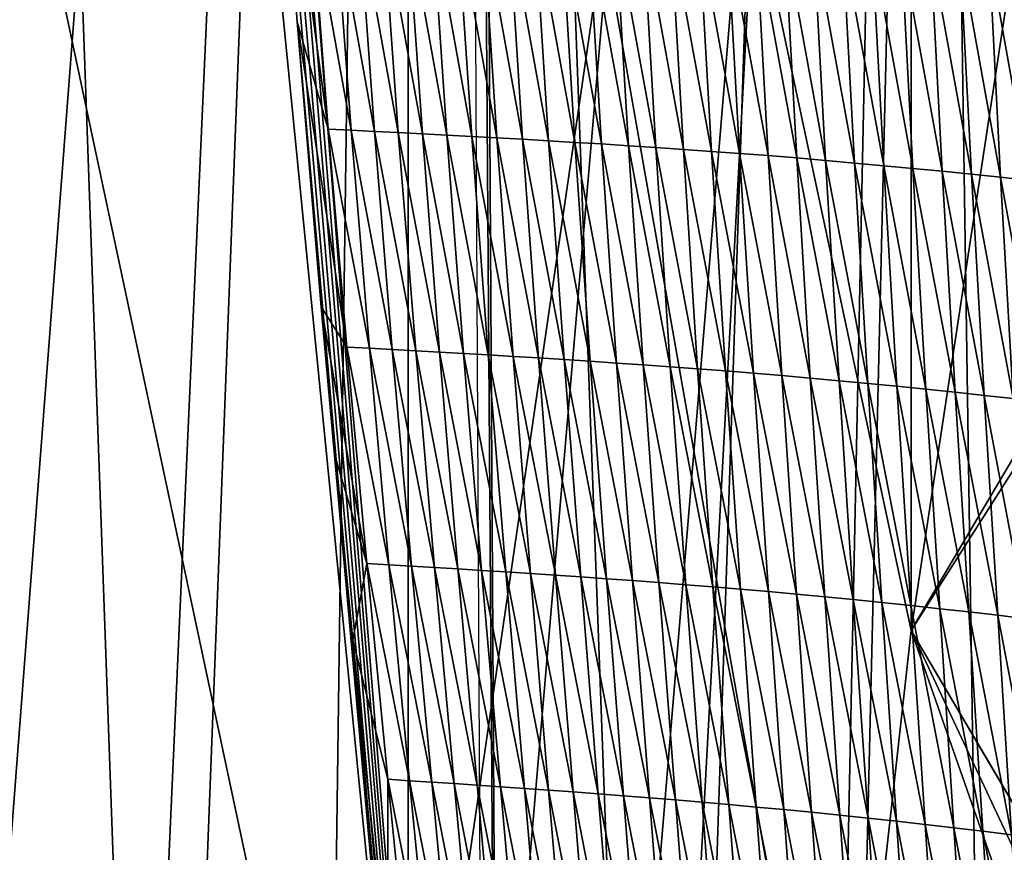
# Model space of a CAD drawing. Extents: x -65 to 446, y -88 to 1318.
# Tile 47 of 229: x 47.3 to 54.15, y -71.64 to -65.85. Entities that reach past the tile are written whole.
import ezdxf

# ---------------------------------------------------------------- set-up
doc = ezdxf.new("R2010")
doc.units = 0
doc.header["$LTSCALE"] = 65.185185
for name, color, linetype in [('1235', 7, 'CONTINUOUS'), ('1236', 7, 'CONTINUOUS'), ('1301', 7, 'CONTINUOUS'), ('1340', 7, 'CONTINUOUS'), ('1386', 7, 'CONTINUOUS'), ('1499', 7, 'CONTINUOUS'), ('815', 7, 'CONTINUOUS'), ('821', 7, 'CONTINUOUS'), ('822', 7, 'CONTINUOUS'), ('922', 7, 'CONTINUOUS')]:
    doc.layers.add(name, color=color, linetype=linetype)

msp = doc.modelspace()

# ---------------------------------------------------------------- linework, layer by layer
at = {"layer": '1235', "color": 7, "linetype": 'CONTINUOUS'}
for points in [[(53.5, -70.1, -12.1041), (56.0941, -66.0235, -11.0282), (53.5, -70.1, -13.5554), (53.5, -70.1, -12.1041)], [(56.0941, -66.0235, -11.0282), (55.8319, -66.1567, -12.7275), (53.5, -70.1, -13.5554), (56.0941, -66.0235, -11.0282)]]:
    msp.add_3dface(points, dxfattribs=at)
at = {"layer": '1236', "color": 7, "linetype": 'CONTINUOUS'}
for points in [[(55.8144, -74.0336, -11.1782), (53.5, -70.1, -12.1041), (55.8231, -74.0384, -12.7315), (55.8144, -74.0336, -11.1782)], [(53.5, -70.1, -12.1041), (53.5, -70.1, -13.5554), (55.8231, -74.0384, -12.7315), (53.5, -70.1, -12.1041)]]:
    msp.add_3dface(points, dxfattribs=at)
at = {"layer": '1301', "color": 7, "linetype": 'CONTINUOUS'}
for points in [[(50.4004, -52.2625, 16.6897), (54.0933, -33.843, 13.9243), (50.5189, -75.5, 19.1321), (50.4004, -52.2625, 16.6897)], [(50.5189, -75.5, 19.1321), (54.0933, -33.843, 13.9243), (51.8312, -75.5, 18.9461), (50.5189, -75.5, 19.1321)], [(51.8312, -75.5, 18.9461), (54.0933, -33.843, 13.9243), (53.1, -75.5, 18.618), (51.8312, -75.5, 18.9461)], [(53.1, -75.5, 18.618), (54.0933, -33.843, 13.9243), (55.8127, -76.7334, 17.4236), (53.1, -75.5, 18.618)], [(54.0933, -33.843, 13.9243), (57.5549, -33.8057, 11.7864), (55.8127, -76.7334, 17.4236), (54.0933, -33.843, 13.9243)]]:
    msp.add_3dface(points, dxfattribs=at)
at = {"layer": '1340', "color": 7, "linetype": 'CONTINUOUS'}
for points in [[(50.6573, -81.9304, 22.8245), (50.2327, -22.041, 16.5298), (30.5595, -64.2624, 20.9675), (50.6573, -81.9304, 22.8245)], [(50.6573, -81.9304, 22.8245), (50.5183, -58.3603, 20.3471), (50.2327, -22.041, 16.5298), (50.6573, -81.9304, 22.8245)], [(29.3845, -68.2577, 21.3874), (50.6573, -81.9304, 22.8245), (30.5595, -64.2624, 20.9675), (29.3845, -68.2577, 21.3874)], [(25.6109, -69.9774, 21.5682), (50.6573, -81.9304, 22.8245), (29.3845, -68.2577, 21.3874), (25.6109, -69.9774, 21.5682)], [(-42.5, -81.9304, 22.8245), (50.6573, -81.9304, 22.8245), (25.6109, -69.9774, 21.5682), (-42.5, -81.9304, 22.8245)]]:
    msp.add_3dface(points, dxfattribs=at)
at = {"layer": '1386', "color": 7, "linetype": 'CONTINUOUS'}
for points in [[(50.5183, -58.3603, 20.3471), (50.6573, -81.9304, 22.8245), (48.8271, -58.9015, 20.5154), (50.5183, -58.3603, 20.3471)], [(48.8271, -58.9015, 20.5154), (50.6573, -81.9304, 22.8245), (48.8698, -59.9521, 20.6258), (48.8271, -58.9015, 20.5154)], [(48.8698, -59.9521, 20.6258), (50.6573, -81.9304, 22.8245), (48.9239, -61.1025, 20.746), (48.8698, -59.9521, 20.6258)], [(48.9239, -61.1025, 20.746), (50.6573, -81.9304, 22.8245), (48.9954, -62.4326, 20.8842), (48.9239, -61.1025, 20.746)], [(48.9954, -62.4326, 20.8842), (50.6573, -81.9304, 22.8245), (49.0939, -64.0296, 21.049), (48.9954, -62.4326, 20.8842)], [(49.0939, -64.0296, 21.049), (50.6573, -81.9304, 22.8245), (49.2257, -65.8633, 21.2362), (49.0939, -64.0296, 21.049)], [(49.2257, -65.8633, 21.2362), (50.6573, -81.9304, 22.8245), (49.3935, -67.8478, 21.4361), (49.2257, -65.8633, 21.2362)], [(49.3935, -67.8478, 21.4361), (50.6573, -81.9304, 22.8245), (49.4904, -68.8902, 21.5401), (49.3935, -67.8478, 21.4361)], [(49.4904, -68.8902, 21.5401), (50.6573, -81.9304, 22.8245), (49.6151, -70.1686, 21.6668), (49.4904, -68.8902, 21.5401)], [(49.6151, -70.1686, 21.6668), (50.6573, -81.9304, 22.8245), (49.8546, -72.5328, 21.8996), (49.6151, -70.1686, 21.6668)]]:
    msp.add_3dface(points, dxfattribs=at)
at = {"layer": '1499', "color": 7, "linetype": 'CONTINUOUS'}
for points in [[(49.0939, -64.0296, 21.049), (49.2257, -65.8633, 21.2362), (49.4421, -66.6099, 21.3004), (49.0939, -64.0296, 21.049)], [(49.0939, -64.0296, 21.049), (49.4421, -66.6099, 21.3004), (49.3254, -65.0753, 21.1448), (49.0939, -64.0296, 21.049)], [(49.4421, -66.6099, 21.3004), (49.6018, -66.618, 21.291), (49.3254, -65.0753, 21.1448), (49.4421, -66.6099, 21.3004)], [(49.3254, -65.0753, 21.1448), (49.6018, -66.618, 21.291), (49.4877, -65.083, 21.1355), (49.3254, -65.0753, 21.1448)], [(49.6018, -66.618, 21.291), (49.7644, -66.6261, 21.2819), (49.4877, -65.083, 21.1355), (49.6018, -66.618, 21.291)], [(49.4877, -65.083, 21.1355), (49.7644, -66.6261, 21.2819), (49.6528, -65.0907, 21.1267), (49.4877, -65.083, 21.1355)], [(49.7644, -66.6261, 21.2819), (49.9298, -66.6345, 21.2725), (49.6528, -65.0907, 21.1267), (49.7644, -66.6261, 21.2819)], [(49.6528, -65.0907, 21.1267), (49.9298, -66.6345, 21.2725), (49.8206, -65.0985, 21.1175), (49.6528, -65.0907, 21.1267)], [(49.9298, -66.6345, 21.2725), (50.0978, -66.643, 21.262), (49.8206, -65.0985, 21.1175), (49.9298, -66.6345, 21.2725)], [(49.8206, -65.0985, 21.1175), (50.0978, -66.643, 21.262), (49.9909, -65.1065, 21.1074), (49.8206, -65.0985, 21.1175)], [(50.0978, -66.643, 21.262), (50.2684, -66.6519, 21.2502), (49.9909, -65.1065, 21.1074), (50.0978, -66.643, 21.262)], [(49.9909, -65.1065, 21.1074), (50.2684, -66.6519, 21.2502), (50.1637, -65.1148, 21.0959), (49.9909, -65.1065, 21.1074)], [(50.2684, -66.6519, 21.2502), (50.4416, -66.6611, 21.237), (50.1637, -65.1148, 21.0959), (50.2684, -66.6519, 21.2502)], [(50.1637, -65.1148, 21.0959), (50.4416, -66.6611, 21.237), (50.339, -65.1234, 21.0829), (50.1637, -65.1148, 21.0959)], [(50.4416, -66.6611, 21.237), (50.6173, -66.6707, 21.2221), (50.339, -65.1234, 21.0829), (50.4416, -66.6611, 21.237)], [(50.339, -65.1234, 21.0829), (50.6173, -66.6707, 21.2221), (50.5167, -65.1324, 21.0684), (50.339, -65.1234, 21.0829)], [(50.6173, -66.6707, 21.2221), (50.7955, -66.6807, 21.2054), (50.5167, -65.1324, 21.0684), (50.6173, -66.6707, 21.2221)], [(50.5167, -65.1324, 21.0684), (50.7955, -66.6807, 21.2054), (50.6967, -65.1417, 21.052), (50.5167, -65.1324, 21.0684)], [(50.7955, -66.6807, 21.2054), (50.976, -66.6911, 21.1868), (50.6967, -65.1417, 21.052), (50.7955, -66.6807, 21.2054)], [(50.6967, -65.1417, 21.052), (50.976, -66.6911, 21.1868), (50.879, -65.1515, 21.0338), (50.6967, -65.1417, 21.052)], [(50.976, -66.6911, 21.1868), (51.159, -66.702, 21.1663), (50.879, -65.1515, 21.0338), (50.976, -66.6911, 21.1868)], [(50.879, -65.1515, 21.0338), (51.159, -66.702, 21.1663), (51.0637, -65.1617, 21.0136), (50.879, -65.1515, 21.0338)], [(51.159, -66.702, 21.1663), (51.3444, -66.7134, 21.1437), (51.0637, -65.1617, 21.0136), (51.159, -66.702, 21.1663)], [(51.0637, -65.1617, 21.0136), (51.3444, -66.7134, 21.1437), (51.2506, -65.1723, 20.9913), (51.0637, -65.1617, 21.0136)], [(51.3444, -66.7134, 21.1437), (51.5321, -66.7253, 21.119), (51.2506, -65.1723, 20.9913), (51.3444, -66.7134, 21.1437)], [(51.2506, -65.1723, 20.9913), (51.5321, -66.7253, 21.119), (51.4399, -65.1834, 20.967), (51.2506, -65.1723, 20.9913)], [(51.5321, -66.7253, 21.119), (51.7223, -66.7378, 21.0921), (51.4399, -65.1834, 20.967), (51.5321, -66.7253, 21.119)], [(51.4399, -65.1834, 20.967), (51.7223, -66.7378, 21.0921), (51.6314, -65.1951, 20.9405), (51.4399, -65.1834, 20.967)], [(51.7223, -66.7378, 21.0921), (51.9147, -66.7508, 21.0626), (51.6314, -65.1951, 20.9405), (51.7223, -66.7378, 21.0921)], [(51.6314, -65.1951, 20.9405), (51.9147, -66.7508, 21.0626), (51.8252, -65.2073, 20.9114), (51.6314, -65.1951, 20.9405)], [(51.9147, -66.7508, 21.0626), (52.1094, -66.7646, 21.0301), (51.8252, -65.2073, 20.9114), (51.9147, -66.7508, 21.0626)], [(51.8252, -65.2073, 20.9114), (52.1094, -66.7646, 21.0301), (52.0211, -65.2202, 20.8793), (51.8252, -65.2073, 20.9114)], [(52.1094, -66.7646, 21.0301), (52.3061, -66.7791, 20.9937), (52.0211, -65.2202, 20.8793), (52.1094, -66.7646, 21.0301)], [(52.0211, -65.2202, 20.8793), (52.3061, -66.7791, 20.9937), (52.2189, -65.2338, 20.8433), (52.0211, -65.2202, 20.8793)], [(52.3061, -66.7791, 20.9937), (52.5044, -66.7945, 20.9528), (52.2189, -65.2338, 20.8433), (52.3061, -66.7791, 20.9937)], [(52.2189, -65.2338, 20.8433), (52.5044, -66.7945, 20.9528), (52.4183, -65.2483, 20.8028), (52.2189, -65.2338, 20.8433)], [(52.5044, -66.7945, 20.9528), (52.7041, -66.8109, 20.9071), (52.4183, -65.2483, 20.8028), (52.5044, -66.7945, 20.9528)], [(52.4183, -65.2483, 20.8028), (52.7041, -66.8109, 20.9071), (52.6189, -65.2636, 20.7575), (52.4183, -65.2483, 20.8028)], [(52.7041, -66.8109, 20.9071), (52.9048, -66.828, 20.8571), (52.6189, -65.2636, 20.7575), (52.7041, -66.8109, 20.9071)], [(52.6189, -65.2636, 20.7575), (52.9048, -66.828, 20.8571), (52.8205, -65.2797, 20.7078), (52.6189, -65.2636, 20.7575)], [(52.9048, -66.828, 20.8571), (53.1065, -66.8459, 20.8032), (52.8205, -65.2797, 20.7078), (52.9048, -66.828, 20.8571)], [(52.8205, -65.2797, 20.7078), (53.1065, -66.8459, 20.8032), (53.0229, -65.2966, 20.6543), (52.8205, -65.2797, 20.7078)], [(53.1065, -66.8459, 20.8032), (53.309, -66.8646, 20.7462), (53.0229, -65.2966, 20.6543), (53.1065, -66.8459, 20.8032)], [(53.0229, -65.2966, 20.6543), (53.309, -66.8646, 20.7462), (53.2262, -65.3141, 20.5976), (53.0229, -65.2966, 20.6543)], [(53.309, -66.8646, 20.7462), (53.5121, -66.8838, 20.6863), (53.2262, -65.3141, 20.5976), (53.309, -66.8646, 20.7462)], [(53.2262, -65.3141, 20.5976), (53.5121, -66.8838, 20.6863), (53.43, -65.3322, 20.538), (53.2262, -65.3141, 20.5976)], [(53.5121, -66.8838, 20.6863), (53.7157, -66.9037, 20.6233), (53.43, -65.3322, 20.538), (53.5121, -66.8838, 20.6863)], [(53.43, -65.3322, 20.538), (53.7157, -66.9037, 20.6233), (53.6341, -65.351, 20.4754), (53.43, -65.3322, 20.538)], [(53.7157, -66.9037, 20.6233), (53.9192, -66.9243, 20.5571), (53.6341, -65.351, 20.4754), (53.7157, -66.9037, 20.6233)], [(53.6341, -65.351, 20.4754), (53.9192, -66.9243, 20.5571), (53.8382, -65.3704, 20.4096), (53.6341, -65.351, 20.4754)], [(53.9192, -66.9243, 20.5571), (54.1223, -66.9455, 20.4874), (53.8382, -65.3704, 20.4096), (53.9192, -66.9243, 20.5571)], [(53.8382, -65.3704, 20.4096), (54.1223, -66.9455, 20.4874), (54.0418, -65.3904, 20.3402), (53.8382, -65.3704, 20.4096)], [(54.1223, -66.9455, 20.4874), (54.3246, -66.9674, 20.4141), (54.0418, -65.3904, 20.3402), (54.1223, -66.9455, 20.4874)], [(54.0418, -65.3904, 20.3402), (54.3246, -66.9674, 20.4141), (54.2446, -65.411, 20.2673), (54.0418, -65.3904, 20.3402)], [(49.2257, -65.8633, 21.2362), (49.3935, -67.8478, 21.4361), (49.572, -68.1269, 21.4526), (49.2257, -65.8633, 21.2362)], [(49.2257, -65.8633, 21.2362), (49.572, -68.1269, 21.4526), (49.4421, -66.6099, 21.3004), (49.2257, -65.8633, 21.2362)], [(49.572, -68.1269, 21.4526), (49.7289, -68.1356, 21.443), (49.4421, -66.6099, 21.3004), (49.572, -68.1269, 21.4526)], [(49.4421, -66.6099, 21.3004), (49.7289, -68.1356, 21.443), (49.6018, -66.618, 21.291), (49.4421, -66.6099, 21.3004)], [(49.7289, -68.1356, 21.443), (49.8887, -68.1443, 21.4337), (49.6018, -66.618, 21.291), (49.7289, -68.1356, 21.443)], [(49.6018, -66.618, 21.291), (49.8887, -68.1443, 21.4337), (49.7644, -66.6261, 21.2819), (49.6018, -66.618, 21.291)], [(49.8887, -68.1443, 21.4337), (50.0514, -68.1533, 21.424), (49.7644, -66.6261, 21.2819), (49.8887, -68.1443, 21.4337)], [(49.7644, -66.6261, 21.2819), (50.0514, -68.1533, 21.424), (49.9298, -66.6345, 21.2725), (49.7644, -66.6261, 21.2819)], [(50.0514, -68.1533, 21.424), (50.2169, -68.1625, 21.4132), (49.9298, -66.6345, 21.2725), (50.0514, -68.1533, 21.424)], [(49.9298, -66.6345, 21.2725), (50.2169, -68.1625, 21.4132), (50.0978, -66.643, 21.262), (49.9298, -66.6345, 21.2725)], [(50.2169, -68.1625, 21.4132), (50.3851, -68.1721, 21.4011), (50.0978, -66.643, 21.262), (50.2169, -68.1625, 21.4132)], [(50.0978, -66.643, 21.262), (50.3851, -68.1721, 21.4011), (50.2684, -66.6519, 21.2502), (50.0978, -66.643, 21.262)], [(50.3851, -68.1721, 21.4011), (50.556, -68.182, 21.3875), (50.2684, -66.6519, 21.2502), (50.3851, -68.1721, 21.4011)], [(50.2684, -66.6519, 21.2502), (50.556, -68.182, 21.3875), (50.4416, -66.6611, 21.237), (50.2684, -66.6519, 21.2502)], [(50.556, -68.182, 21.3875), (50.7295, -68.1923, 21.3722), (50.4416, -66.6611, 21.237), (50.556, -68.182, 21.3875)], [(50.4416, -66.6611, 21.237), (50.7295, -68.1923, 21.3722), (50.6173, -66.6707, 21.2221), (50.4416, -66.6611, 21.237)], [(50.7295, -68.1923, 21.3722), (50.9055, -68.2031, 21.3552), (50.6173, -66.6707, 21.2221), (50.7295, -68.1923, 21.3722)], [(50.6173, -66.6707, 21.2221), (50.9055, -68.2031, 21.3552), (50.7955, -66.6807, 21.2054), (50.6173, -66.6707, 21.2221)], [(50.9055, -68.2031, 21.3552), (51.084, -68.2144, 21.3362), (50.7955, -66.6807, 21.2054), (50.9055, -68.2031, 21.3552)], [(50.7955, -66.6807, 21.2054), (51.084, -68.2144, 21.3362), (50.976, -66.6911, 21.1868), (50.7955, -66.6807, 21.2054)], [(51.084, -68.2144, 21.3362), (51.2651, -68.2261, 21.3153), (50.976, -66.6911, 21.1868), (51.084, -68.2144, 21.3362)], [(50.976, -66.6911, 21.1868), (51.2651, -68.2261, 21.3153), (51.159, -66.702, 21.1663), (50.976, -66.6911, 21.1868)], [(51.2651, -68.2261, 21.3153), (51.4486, -68.2384, 21.2923), (51.159, -66.702, 21.1663), (51.2651, -68.2261, 21.3153)], [(51.159, -66.702, 21.1663), (51.4486, -68.2384, 21.2923), (51.3444, -66.7134, 21.1437), (51.159, -66.702, 21.1663)], [(51.4486, -68.2384, 21.2923), (51.6347, -68.2512, 21.2672), (51.3444, -66.7134, 21.1437), (51.4486, -68.2384, 21.2923)], [(51.3444, -66.7134, 21.1437), (51.6347, -68.2512, 21.2672), (51.5321, -66.7253, 21.119), (51.3444, -66.7134, 21.1437)], [(51.6347, -68.2512, 21.2672), (51.8232, -68.2646, 21.2399), (51.5321, -66.7253, 21.119), (51.6347, -68.2512, 21.2672)], [(51.5321, -66.7253, 21.119), (51.8232, -68.2646, 21.2399), (51.7223, -66.7378, 21.0921), (51.5321, -66.7253, 21.119)], [(51.8232, -68.2646, 21.2399), (52.0141, -68.2787, 21.2099), (51.7223, -66.7378, 21.0921), (51.8232, -68.2646, 21.2399)], [(51.7223, -66.7378, 21.0921), (52.0141, -68.2787, 21.2099), (51.9147, -66.7508, 21.0626), (51.7223, -66.7378, 21.0921)], [(52.0141, -68.2787, 21.2099), (52.2073, -68.2935, 21.1768), (51.9147, -66.7508, 21.0626), (52.0141, -68.2787, 21.2099)], [(51.9147, -66.7508, 21.0626), (52.2073, -68.2935, 21.1768), (52.1094, -66.7646, 21.0301), (51.9147, -66.7508, 21.0626)], [(52.2073, -68.2935, 21.1768), (52.4026, -68.3091, 21.1399), (52.1094, -66.7646, 21.0301), (52.2073, -68.2935, 21.1768)], [(52.1094, -66.7646, 21.0301), (52.4026, -68.3091, 21.1399), (52.3061, -66.7791, 20.9937), (52.1094, -66.7646, 21.0301)], [(52.4026, -68.3091, 21.1399), (52.5997, -68.3256, 21.0985), (52.3061, -66.7791, 20.9937), (52.4026, -68.3091, 21.1399)], [(52.3061, -66.7791, 20.9937), (52.5997, -68.3256, 21.0985), (52.5044, -66.7945, 20.9528), (52.3061, -66.7791, 20.9937)], [(52.5997, -68.3256, 21.0985), (52.7982, -68.343, 21.0525), (52.5044, -66.7945, 20.9528), (52.5997, -68.3256, 21.0985)], [(52.5044, -66.7945, 20.9528), (52.7982, -68.343, 21.0525), (52.7041, -66.8109, 20.9071), (52.5044, -66.7945, 20.9528)], [(52.7982, -68.343, 21.0525), (52.9979, -68.3613, 21.0022), (52.7041, -66.8109, 20.9071), (52.7982, -68.343, 21.0525)], [(52.7041, -66.8109, 20.9071), (52.9979, -68.3613, 21.0022), (52.9048, -66.828, 20.8571), (52.7041, -66.8109, 20.9071)], [(52.9979, -68.3613, 21.0022), (53.1985, -68.3805, 20.9479), (52.9048, -66.828, 20.8571), (52.9979, -68.3613, 21.0022)], [(52.9048, -66.828, 20.8571), (53.1985, -68.3805, 20.9479), (53.1065, -66.8459, 20.8032), (52.9048, -66.828, 20.8571)], [(53.1985, -68.3805, 20.9479), (53.4001, -68.4003, 20.8905), (53.1065, -66.8459, 20.8032), (53.1985, -68.3805, 20.9479)], [(53.1065, -66.8459, 20.8032), (53.4001, -68.4003, 20.8905), (53.309, -66.8646, 20.7462), (53.1065, -66.8459, 20.8032)], [(53.4001, -68.4003, 20.8905), (53.6024, -68.4208, 20.8302), (53.309, -66.8646, 20.7462), (53.4001, -68.4003, 20.8905)], [(53.309, -66.8646, 20.7462), (53.6024, -68.4208, 20.8302), (53.5121, -66.8838, 20.6863), (53.309, -66.8646, 20.7462)], [(53.6024, -68.4208, 20.8302), (53.8052, -68.442, 20.7669), (53.5121, -66.8838, 20.6863), (53.6024, -68.4208, 20.8302)], [(53.5121, -66.8838, 20.6863), (53.8052, -68.442, 20.7669), (53.7157, -66.9037, 20.6233), (53.5121, -66.8838, 20.6863)], [(53.8052, -68.442, 20.7669), (54.0079, -68.4639, 20.7003), (53.7157, -66.9037, 20.6233), (53.8052, -68.442, 20.7669)], [(53.7157, -66.9037, 20.6233), (54.0079, -68.4639, 20.7003), (53.9192, -66.9243, 20.5571), (53.7157, -66.9037, 20.6233)], [(54.0079, -68.4639, 20.7003), (54.2103, -68.4865, 20.6302), (53.9192, -66.9243, 20.5571), (54.0079, -68.4639, 20.7003)], [(53.9192, -66.9243, 20.5571), (54.2103, -68.4865, 20.6302), (54.1223, -66.9455, 20.4874), (53.9192, -66.9243, 20.5571)], [(54.2103, -68.4865, 20.6302), (54.4121, -68.5098, 20.5566), (54.1223, -66.9455, 20.4874), (54.2103, -68.4865, 20.6302)], [(54.1223, -66.9455, 20.4874), (54.4121, -68.5098, 20.5566), (54.3246, -66.9674, 20.4141), (54.1223, -66.9455, 20.4874)], [(49.3935, -67.8478, 21.4361), (49.4904, -68.8902, 21.5401), (49.7119, -69.6331, 21.6024), (49.3935, -67.8478, 21.4361)], [(49.3935, -67.8478, 21.4361), (49.7119, -69.6331, 21.6024), (49.572, -68.1269, 21.4526), (49.3935, -67.8478, 21.4361)], [(49.7119, -69.6331, 21.6024), (49.8657, -69.6424, 21.5927), (49.572, -68.1269, 21.4526), (49.7119, -69.6331, 21.6024)], [(49.572, -68.1269, 21.4526), (49.8657, -69.6424, 21.5927), (49.7289, -68.1356, 21.443), (49.572, -68.1269, 21.4526)], [(49.8657, -69.6424, 21.5927), (50.0226, -69.6519, 21.5831), (49.7289, -68.1356, 21.443), (49.8657, -69.6424, 21.5927)], [(49.7289, -68.1356, 21.443), (50.0226, -69.6519, 21.5831), (49.8887, -68.1443, 21.4337), (49.7289, -68.1356, 21.443)], [(50.0226, -69.6519, 21.5831), (50.1824, -69.6615, 21.5731), (49.8887, -68.1443, 21.4337), (50.0226, -69.6519, 21.5831)], [(49.8887, -68.1443, 21.4337), (50.1824, -69.6615, 21.5731), (50.0514, -68.1533, 21.424), (49.8887, -68.1443, 21.4337)], [(50.1824, -69.6615, 21.5731), (50.3452, -69.6715, 21.562), (50.0514, -68.1533, 21.424), (50.1824, -69.6615, 21.5731)], [(50.0514, -68.1533, 21.424), (50.3452, -69.6715, 21.562), (50.2169, -68.1625, 21.4132), (50.0514, -68.1533, 21.424)], [(50.3452, -69.6715, 21.562), (50.5107, -69.6819, 21.5495), (50.2169, -68.1625, 21.4132), (50.3452, -69.6715, 21.562)], [(50.2169, -68.1625, 21.4132), (50.5107, -69.6819, 21.5495), (50.3851, -68.1721, 21.4011), (50.2169, -68.1625, 21.4132)], [(50.5107, -69.6819, 21.5495), (50.6791, -69.6926, 21.5355), (50.3851, -68.1721, 21.4011), (50.5107, -69.6819, 21.5495)], [(50.3851, -68.1721, 21.4011), (50.6791, -69.6926, 21.5355), (50.556, -68.182, 21.3875), (50.3851, -68.1721, 21.4011)], [(50.6791, -69.6926, 21.5355), (50.8501, -69.7038, 21.5198), (50.556, -68.182, 21.3875), (50.6791, -69.6926, 21.5355)], [(50.556, -68.182, 21.3875), (50.8501, -69.7038, 21.5198), (50.7295, -68.1923, 21.3722), (50.556, -68.182, 21.3875)], [(50.8501, -69.7038, 21.5198), (51.0238, -69.7154, 21.5023), (50.7295, -68.1923, 21.3722), (50.8501, -69.7038, 21.5198)], [(50.7295, -68.1923, 21.3722), (51.0238, -69.7154, 21.5023), (50.9055, -68.2031, 21.3552), (50.7295, -68.1923, 21.3722)], [(51.0238, -69.7154, 21.5023), (51.2002, -69.7276, 21.4829), (50.9055, -68.2031, 21.3552), (51.0238, -69.7154, 21.5023)], [(50.9055, -68.2031, 21.3552), (51.2002, -69.7276, 21.4829), (51.084, -68.2144, 21.3362), (50.9055, -68.2031, 21.3552)], [(51.2002, -69.7276, 21.4829), (51.3791, -69.7402, 21.4616), (51.084, -68.2144, 21.3362), (51.2002, -69.7276, 21.4829)], [(51.084, -68.2144, 21.3362), (51.3791, -69.7402, 21.4616), (51.2651, -68.2261, 21.3153), (51.084, -68.2144, 21.3362)], [(51.3791, -69.7402, 21.4616), (51.5607, -69.7535, 21.4381), (51.2651, -68.2261, 21.3153), (51.3791, -69.7402, 21.4616)], [(51.2651, -68.2261, 21.3153), (51.5607, -69.7535, 21.4381), (51.4486, -68.2384, 21.2923), (51.2651, -68.2261, 21.3153)], [(51.5607, -69.7535, 21.4381), (51.7448, -69.7673, 21.4125), (51.4486, -68.2384, 21.2923), (51.5607, -69.7535, 21.4381)], [(51.4486, -68.2384, 21.2923), (51.7448, -69.7673, 21.4125), (51.6347, -68.2512, 21.2672), (51.4486, -68.2384, 21.2923)], [(51.7448, -69.7673, 21.4125), (51.9315, -69.7818, 21.3845), (51.6347, -68.2512, 21.2672), (51.7448, -69.7673, 21.4125)], [(51.6347, -68.2512, 21.2672), (51.9315, -69.7818, 21.3845), (51.8232, -68.2646, 21.2399), (51.6347, -68.2512, 21.2672)], [(51.9315, -69.7818, 21.3845), (52.1207, -69.797, 21.354), (51.8232, -68.2646, 21.2399), (51.9315, -69.7818, 21.3845)], [(51.8232, -68.2646, 21.2399), (52.1207, -69.797, 21.354), (52.0141, -68.2787, 21.2099), (51.8232, -68.2646, 21.2399)], [(52.1207, -69.797, 21.354), (52.3122, -69.8129, 21.3203), (52.0141, -68.2787, 21.2099), (52.1207, -69.797, 21.354)], [(52.0141, -68.2787, 21.2099), (52.3122, -69.8129, 21.3203), (52.2073, -68.2935, 21.1768), (52.0141, -68.2787, 21.2099)], [(52.3122, -69.8129, 21.3203), (52.506, -69.8296, 21.2828), (52.2073, -68.2935, 21.1768), (52.3122, -69.8129, 21.3203)], [(52.2073, -68.2935, 21.1768), (52.506, -69.8296, 21.2828), (52.4026, -68.3091, 21.1399), (52.2073, -68.2935, 21.1768)], [(52.506, -69.8296, 21.2828), (52.7016, -69.8473, 21.2409), (52.4026, -68.3091, 21.1399), (52.506, -69.8296, 21.2828)], [(52.4026, -68.3091, 21.1399), (52.7016, -69.8473, 21.2409), (52.5997, -68.3256, 21.0985), (52.4026, -68.3091, 21.1399)], [(52.7016, -69.8473, 21.2409), (52.8988, -69.866, 21.1945), (52.5997, -68.3256, 21.0985), (52.7016, -69.8473, 21.2409)], [(52.5997, -68.3256, 21.0985), (52.8988, -69.866, 21.1945), (52.7982, -68.343, 21.0525), (52.5997, -68.3256, 21.0985)], [(52.8988, -69.866, 21.1945), (53.0972, -69.8855, 21.1437), (52.7982, -68.343, 21.0525), (52.8988, -69.866, 21.1945)], [(52.7982, -68.343, 21.0525), (53.0972, -69.8855, 21.1437), (52.9979, -68.3613, 21.0022), (52.7982, -68.343, 21.0525)], [(53.0972, -69.8855, 21.1437), (53.2967, -69.9059, 21.0891), (52.9979, -68.3613, 21.0022), (53.0972, -69.8855, 21.1437)], [(52.9979, -68.3613, 21.0022), (53.2967, -69.9059, 21.0891), (53.1985, -68.3805, 20.9479), (52.9979, -68.3613, 21.0022)], [(53.2967, -69.9059, 21.0891), (53.4972, -69.9271, 21.0313), (53.1985, -68.3805, 20.9479), (53.2967, -69.9059, 21.0891)], [(53.1985, -68.3805, 20.9479), (53.4972, -69.9271, 21.0313), (53.4001, -68.4003, 20.8905), (53.1985, -68.3805, 20.9479)], [(53.4972, -69.9271, 21.0313), (53.6985, -69.9489, 20.9707), (53.4001, -68.4003, 20.8905), (53.4972, -69.9271, 21.0313)], [(53.4001, -68.4003, 20.8905), (53.6985, -69.9489, 20.9707), (53.6024, -68.4208, 20.8302), (53.4001, -68.4003, 20.8905)], [(53.6985, -69.9489, 20.9707), (53.9003, -69.9715, 20.9069), (53.6024, -68.4208, 20.8302), (53.6985, -69.9489, 20.9707)], [(53.6024, -68.4208, 20.8302), (53.9003, -69.9715, 20.9069), (53.8052, -68.442, 20.7669), (53.6024, -68.4208, 20.8302)], [(53.9003, -69.9715, 20.9069), (54.1022, -69.9948, 20.8399), (53.8052, -68.442, 20.7669), (53.9003, -69.9715, 20.9069)], [(53.8052, -68.442, 20.7669), (54.1022, -69.9948, 20.8399), (54.0079, -68.4639, 20.7003), (53.8052, -68.442, 20.7669)], [(54.1022, -69.9948, 20.8399), (54.3037, -70.0188, 20.7694), (54.0079, -68.4639, 20.7003), (54.1022, -69.9948, 20.8399)], [(54.0079, -68.4639, 20.7003), (54.3037, -70.0188, 20.7694), (54.2103, -68.4865, 20.6302), (54.0079, -68.4639, 20.7003)], [(49.4904, -68.8902, 21.5401), (49.6151, -70.1686, 21.6668), (49.7119, -69.6331, 21.6024), (49.4904, -68.8902, 21.5401)], [(49.6151, -70.1686, 21.6668), (49.8586, -71.1362, 21.7508), (49.7119, -69.6331, 21.6024), (49.6151, -70.1686, 21.6668)], [(49.8586, -71.1362, 21.7508), (50.0091, -71.1462, 21.741), (49.7119, -69.6331, 21.6024), (49.8586, -71.1362, 21.7508)], [(49.7119, -69.6331, 21.6024), (50.0091, -71.1462, 21.741), (49.8657, -69.6424, 21.5927), (49.7119, -69.6331, 21.6024)], [(50.0091, -71.1462, 21.741), (50.1628, -71.1564, 21.7311), (49.8657, -69.6424, 21.5927), (50.0091, -71.1462, 21.741)], [(49.8657, -69.6424, 21.5927), (50.1628, -71.1564, 21.7311), (50.0226, -69.6519, 21.5831), (49.8657, -69.6424, 21.5927)], [(50.1628, -71.1564, 21.7311), (50.3196, -71.1668, 21.7208), (50.0226, -69.6519, 21.5831), (50.1628, -71.1564, 21.7311)], [(50.0226, -69.6519, 21.5831), (50.3196, -71.1668, 21.7208), (50.1824, -69.6615, 21.5731), (50.0226, -69.6519, 21.5831)], [(50.3196, -71.1668, 21.7208), (50.4794, -71.1776, 21.7093), (50.1824, -69.6615, 21.5731), (50.3196, -71.1668, 21.7208)], [(50.1824, -69.6615, 21.5731), (50.4794, -71.1776, 21.7093), (50.3452, -69.6715, 21.562), (50.1824, -69.6615, 21.5731)], [(50.4794, -71.1776, 21.7093), (50.6422, -71.1887, 21.6964), (50.3452, -69.6715, 21.562), (50.4794, -71.1776, 21.7093)], [(50.3452, -69.6715, 21.562), (50.6422, -71.1887, 21.6964), (50.5107, -69.6819, 21.5495), (50.3452, -69.6715, 21.562)], [(50.6422, -71.1887, 21.6964), (50.8078, -71.2003, 21.6819), (50.5107, -69.6819, 21.5495), (50.6422, -71.1887, 21.6964)], [(50.5107, -69.6819, 21.5495), (50.8078, -71.2003, 21.6819), (50.6791, -69.6926, 21.5355), (50.5107, -69.6819, 21.5495)], [(50.8078, -71.2003, 21.6819), (50.9763, -71.2123, 21.6658), (50.6791, -69.6926, 21.5355), (50.8078, -71.2003, 21.6819)], [(50.6791, -69.6926, 21.5355), (50.9763, -71.2123, 21.6658), (50.8501, -69.7038, 21.5198), (50.6791, -69.6926, 21.5355)], [(50.9763, -71.2123, 21.6658), (51.1476, -71.2249, 21.6479), (50.8501, -69.7038, 21.5198), (50.9763, -71.2123, 21.6658)], [(50.8501, -69.7038, 21.5198), (51.1476, -71.2249, 21.6479), (51.0238, -69.7154, 21.5023), (50.8501, -69.7038, 21.5198)], [(51.1476, -71.2249, 21.6479), (51.3216, -71.238, 21.628), (51.0238, -69.7154, 21.5023), (51.1476, -71.2249, 21.6479)], [(51.0238, -69.7154, 21.5023), (51.3216, -71.238, 21.628), (51.2002, -69.7276, 21.4829), (51.0238, -69.7154, 21.5023)], [(51.3216, -71.238, 21.628), (51.4983, -71.2516, 21.6061), (51.2002, -69.7276, 21.4829), (51.3216, -71.238, 21.628)], [(51.2002, -69.7276, 21.4829), (51.4983, -71.2516, 21.6061), (51.3791, -69.7402, 21.4616), (51.2002, -69.7276, 21.4829)], [(51.4983, -71.2516, 21.6061), (51.6777, -71.2659, 21.582), (51.3791, -69.7402, 21.4616), (51.4983, -71.2516, 21.6061)], [(51.3791, -69.7402, 21.4616), (51.6777, -71.2659, 21.582), (51.5607, -69.7535, 21.4381), (51.3791, -69.7402, 21.4616)], [(51.6777, -71.2659, 21.582), (51.8597, -71.2807, 21.5558), (51.5607, -69.7535, 21.4381), (51.6777, -71.2659, 21.582)], [(51.5607, -69.7535, 21.4381), (51.8597, -71.2807, 21.5558), (51.7448, -69.7673, 21.4125), (51.5607, -69.7535, 21.4381)], [(51.8597, -71.2807, 21.5558), (52.0444, -71.2963, 21.5272), (51.7448, -69.7673, 21.4125), (51.8597, -71.2807, 21.5558)], [(51.7448, -69.7673, 21.4125), (52.0444, -71.2963, 21.5272), (51.9315, -69.7818, 21.3845), (51.7448, -69.7673, 21.4125)], [(52.0444, -71.2963, 21.5272), (52.2317, -71.3126, 21.4959), (51.9315, -69.7818, 21.3845), (52.0444, -71.2963, 21.5272)], [(51.9315, -69.7818, 21.3845), (52.2317, -71.3126, 21.4959), (52.1207, -69.797, 21.354), (51.9315, -69.7818, 21.3845)], [(52.2317, -71.3126, 21.4959), (52.4214, -71.3296, 21.4615), (52.1207, -69.797, 21.354), (52.2317, -71.3126, 21.4959)], [(52.1207, -69.797, 21.354), (52.4214, -71.3296, 21.4615), (52.3122, -69.8129, 21.3203), (52.1207, -69.797, 21.354)], [(52.4214, -71.3296, 21.4615), (52.6135, -71.3476, 21.4234), (52.3122, -69.8129, 21.3203), (52.4214, -71.3296, 21.4615)], [(52.3122, -69.8129, 21.3203), (52.6135, -71.3476, 21.4234), (52.506, -69.8296, 21.2828), (52.3122, -69.8129, 21.3203)], [(52.6135, -71.3476, 21.4234), (52.8075, -71.3665, 21.3809), (52.506, -69.8296, 21.2828), (52.6135, -71.3476, 21.4234)], [(52.506, -69.8296, 21.2828), (52.8075, -71.3665, 21.3809), (52.7016, -69.8473, 21.2409), (52.506, -69.8296, 21.2828)], [(52.8075, -71.3665, 21.3809), (53.0032, -71.3864, 21.3339), (52.7016, -69.8473, 21.2409), (52.8075, -71.3665, 21.3809)], [(52.7016, -69.8473, 21.2409), (53.0032, -71.3864, 21.3339), (52.8988, -69.866, 21.1945), (52.7016, -69.8473, 21.2409)], [(53.0032, -71.3864, 21.3339), (53.2002, -71.4072, 21.2827), (52.8988, -69.866, 21.1945), (53.0032, -71.3864, 21.3339)], [(52.8988, -69.866, 21.1945), (53.2002, -71.4072, 21.2827), (53.0972, -69.8855, 21.1437), (52.8988, -69.866, 21.1945)], [(53.2002, -71.4072, 21.2827), (53.3985, -71.4289, 21.2277), (53.0972, -69.8855, 21.1437), (53.2002, -71.4072, 21.2827)], [(53.0972, -69.8855, 21.1437), (53.3985, -71.4289, 21.2277), (53.2967, -69.9059, 21.0891), (53.0972, -69.8855, 21.1437)], [(53.3985, -71.4289, 21.2277), (53.5978, -71.4514, 21.1695), (53.2967, -69.9059, 21.0891), (53.3985, -71.4289, 21.2277)], [(53.2967, -69.9059, 21.0891), (53.5978, -71.4514, 21.1695), (53.4972, -69.9271, 21.0313), (53.2967, -69.9059, 21.0891)], [(53.5978, -71.4514, 21.1695), (53.798, -71.4746, 21.1084), (53.4972, -69.9271, 21.0313), (53.5978, -71.4514, 21.1695)], [(53.4972, -69.9271, 21.0313), (53.798, -71.4746, 21.1084), (53.6985, -69.9489, 20.9707), (53.4972, -69.9271, 21.0313)], [(53.798, -71.4746, 21.1084), (53.9987, -71.4986, 21.0442), (53.6985, -69.9489, 20.9707), (53.798, -71.4746, 21.1084)], [(53.6985, -69.9489, 20.9707), (53.9987, -71.4986, 21.0442), (53.9003, -69.9715, 20.9069), (53.6985, -69.9489, 20.9707)], [(53.9987, -71.4986, 21.0442), (54.1995, -71.5234, 20.9767), (53.9003, -69.9715, 20.9069), (53.9987, -71.4986, 21.0442)], [(53.9003, -69.9715, 20.9069), (54.1995, -71.5234, 20.9767), (54.1022, -69.9948, 20.8399), (53.9003, -69.9715, 20.9069)], [(54.1995, -71.5234, 20.9767), (54.4002, -71.5488, 20.9059), (54.1022, -69.9948, 20.8399), (54.1995, -71.5234, 20.9767)], [(54.1022, -69.9948, 20.8399), (54.4002, -71.5488, 20.9059), (54.3037, -70.0188, 20.7694), (54.1022, -69.9948, 20.8399)], [(49.6151, -70.1686, 21.6668), (49.8546, -72.5328, 21.8996), (49.8586, -71.1362, 21.7508), (49.6151, -70.1686, 21.6668)], [(49.8546, -72.5328, 21.8996), (50.0086, -72.6441, 21.899), (49.8586, -71.1362, 21.7508), (49.8546, -72.5328, 21.8996)], [(50.0086, -72.6441, 21.899), (50.1558, -72.6547, 21.889), (49.8586, -71.1362, 21.7508), (50.0086, -72.6441, 21.899)], [(49.8586, -71.1362, 21.7508), (50.1558, -72.6547, 21.889), (50.0091, -71.1462, 21.741), (49.8586, -71.1362, 21.7508)], [(50.1558, -72.6547, 21.889), (50.3062, -72.6655, 21.8789), (50.0091, -71.1462, 21.741), (50.1558, -72.6547, 21.889)], [(50.0091, -71.1462, 21.741), (50.3062, -72.6655, 21.8789), (50.1628, -71.1564, 21.7311), (50.0091, -71.1462, 21.741)], [(50.3062, -72.6655, 21.8789), (50.4598, -72.6767, 21.8681), (50.1628, -71.1564, 21.7311), (50.3062, -72.6655, 21.8789)], [(50.1628, -71.1564, 21.7311), (50.4598, -72.6767, 21.8681), (50.3196, -71.1668, 21.7208), (50.1628, -71.1564, 21.7311)], [(50.4598, -72.6767, 21.8681), (50.6166, -72.6882, 21.8562), (50.3196, -71.1668, 21.7208), (50.4598, -72.6767, 21.8681)], [(50.3196, -71.1668, 21.7208), (50.6166, -72.6882, 21.8562), (50.4794, -71.1776, 21.7093), (50.3196, -71.1668, 21.7208)], [(50.6166, -72.6882, 21.8562), (50.7764, -72.7001, 21.8428), (50.4794, -71.1776, 21.7093), (50.6166, -72.6882, 21.8562)], [(50.4794, -71.1776, 21.7093), (50.7764, -72.7001, 21.8428), (50.6422, -71.1887, 21.6964), (50.4794, -71.1776, 21.7093)], [(50.7764, -72.7001, 21.8428), (50.9393, -72.7125, 21.8279), (50.6422, -71.1887, 21.6964), (50.7764, -72.7001, 21.8428)], [(50.6422, -71.1887, 21.6964), (50.9393, -72.7125, 21.8279), (50.8078, -71.2003, 21.6819), (50.6422, -71.1887, 21.6964)], [(50.9393, -72.7125, 21.8279), (51.105, -72.7254, 21.8113), (50.8078, -71.2003, 21.6819), (50.9393, -72.7125, 21.8279)], [(50.8078, -71.2003, 21.6819), (51.105, -72.7254, 21.8113), (50.9763, -71.2123, 21.6658), (50.8078, -71.2003, 21.6819)], [(51.105, -72.7254, 21.8113), (51.2737, -72.7388, 21.7928), (50.9763, -71.2123, 21.6658), (51.105, -72.7254, 21.8113)], [(50.9763, -71.2123, 21.6658), (51.2737, -72.7388, 21.7928), (51.1476, -71.2249, 21.6479), (50.9763, -71.2123, 21.6658)], [(51.2737, -72.7388, 21.7928), (51.4452, -72.7528, 21.7723), (51.1476, -71.2249, 21.6479), (51.2737, -72.7388, 21.7928)], [(51.1476, -71.2249, 21.6479), (51.4452, -72.7528, 21.7723), (51.3216, -71.238, 21.628), (51.1476, -71.2249, 21.6479)], [(51.4452, -72.7528, 21.7723), (51.6196, -72.7674, 21.7498), (51.3216, -71.238, 21.628), (51.4452, -72.7528, 21.7723)], [(51.3216, -71.238, 21.628), (51.6196, -72.7674, 21.7498), (51.4983, -71.2516, 21.6061), (51.3216, -71.238, 21.628)], [(51.6196, -72.7674, 21.7498), (51.7967, -72.7826, 21.7251), (51.4983, -71.2516, 21.6061), (51.6196, -72.7674, 21.7498)], [(51.4983, -71.2516, 21.6061), (51.7967, -72.7826, 21.7251), (51.6777, -71.2659, 21.582), (51.4983, -71.2516, 21.6061)], [(51.7967, -72.7826, 21.7251), (51.9766, -72.7985, 21.6982), (51.6777, -71.2659, 21.582), (51.7967, -72.7826, 21.7251)], [(51.6777, -71.2659, 21.582), (51.9766, -72.7985, 21.6982), (51.8597, -71.2807, 21.5558), (51.6777, -71.2659, 21.582)], [(51.9766, -72.7985, 21.6982), (52.1592, -72.8151, 21.6688), (51.8597, -71.2807, 21.5558), (51.9766, -72.7985, 21.6982)], [(51.8597, -71.2807, 21.5558), (52.1592, -72.8151, 21.6688), (52.0444, -71.2963, 21.5272), (51.8597, -71.2807, 21.5558)], [(52.1592, -72.8151, 21.6688), (52.3444, -72.8325, 21.6367), (52.0444, -71.2963, 21.5272), (52.1592, -72.8151, 21.6688)], [(52.0444, -71.2963, 21.5272), (52.3444, -72.8325, 21.6367), (52.2317, -71.3126, 21.4959), (52.0444, -71.2963, 21.5272)], [(52.3444, -72.8325, 21.6367), (52.5323, -72.8507, 21.6014), (52.2317, -71.3126, 21.4959), (52.3444, -72.8325, 21.6367)], [(52.2317, -71.3126, 21.4959), (52.5323, -72.8507, 21.6014), (52.4214, -71.3296, 21.4615), (52.2317, -71.3126, 21.4959)], [(52.5323, -72.8507, 21.6014), (52.7224, -72.8698, 21.5625), (52.4214, -71.3296, 21.4615), (52.5323, -72.8507, 21.6014)], [(52.4214, -71.3296, 21.4615), (52.7224, -72.8698, 21.5625), (52.6135, -71.3476, 21.4234), (52.4214, -71.3296, 21.4615)], [(52.7224, -72.8698, 21.5625), (52.9147, -72.8899, 21.5193), (52.6135, -71.3476, 21.4234), (52.7224, -72.8698, 21.5625)], [(52.6135, -71.3476, 21.4234), (52.9147, -72.8899, 21.5193), (52.8075, -71.3665, 21.3809), (52.6135, -71.3476, 21.4234)], [(52.9147, -72.8899, 21.5193), (53.1088, -72.911, 21.4717), (52.8075, -71.3665, 21.3809), (52.9147, -72.8899, 21.5193)], [(52.8075, -71.3665, 21.3809), (53.1088, -72.911, 21.4717), (53.0032, -71.3864, 21.3339), (52.8075, -71.3665, 21.3809)], [(53.1088, -72.911, 21.4717), (53.3044, -72.9331, 21.42), (53.0032, -71.3864, 21.3339), (53.1088, -72.911, 21.4717)], [(53.0032, -71.3864, 21.3339), (53.3044, -72.9331, 21.42), (53.2002, -71.4072, 21.2827), (53.0032, -71.3864, 21.3339)], [(53.3044, -72.9331, 21.42), (53.5013, -72.9561, 21.3646), (53.2002, -71.4072, 21.2827), (53.3044, -72.9331, 21.42)], [(53.2002, -71.4072, 21.2827), (53.5013, -72.9561, 21.3646), (53.3985, -71.4289, 21.2277), (53.2002, -71.4072, 21.2827)], [(53.5013, -72.9561, 21.3646), (53.6993, -72.9799, 21.3059), (53.3985, -71.4289, 21.2277), (53.5013, -72.9561, 21.3646)], [(53.3985, -71.4289, 21.2277), (53.6993, -72.9799, 21.3059), (53.5978, -71.4514, 21.1695), (53.3985, -71.4289, 21.2277)], [(53.6993, -72.9799, 21.3059), (53.8983, -73.0045, 21.2443), (53.5978, -71.4514, 21.1695), (53.6993, -72.9799, 21.3059)], [(53.5978, -71.4514, 21.1695), (53.8983, -73.0045, 21.2443), (53.798, -71.4746, 21.1084), (53.5978, -71.4514, 21.1695)], [(53.8983, -73.0045, 21.2443), (54.0979, -73.0298, 21.1796), (53.798, -71.4746, 21.1084), (53.8983, -73.0045, 21.2443)], [(53.798, -71.4746, 21.1084), (54.0979, -73.0298, 21.1796), (53.9987, -71.4986, 21.0442), (53.798, -71.4746, 21.1084)], [(54.0979, -73.0298, 21.1796), (54.2977, -73.056, 21.1117), (53.9987, -71.4986, 21.0442), (54.0979, -73.0298, 21.1796)], [(53.9987, -71.4986, 21.0442), (54.2977, -73.056, 21.1117), (54.1995, -71.5234, 20.9767), (53.9987, -71.4986, 21.0442)]]:
    msp.add_3dface(points, dxfattribs=at)
at = {"layer": '815', "color": 7, "linetype": 'CONTINUOUS'}
for points in [[(53, -74.6, -13.6748), (46.1173, -35.4904, -13.4508), (50, -74.6, -14), (53, -74.6, -13.6748)], [(46.1173, -35.4904, -13.4508), (53, -74.6, -13.6748), (53.5, -70.1, -13.5554), (46.1173, -35.4904, -13.4508)], [(50, -74.6, -14), (46.1173, -35.4904, -13.4508), (47, -74.6, -13.6748), (50, -74.6, -14)], [(46.1173, -35.4904, -13.4508), (53.5, -70.1, -13.5554), (53.5, -50.6, -13.5554), (46.1173, -35.4904, -13.4508)], [(53.5, -70.1, -13.5554), (55.8319, -66.1567, -12.7275), (53.5, -50.6, -13.5554), (53.5, -70.1, -13.5554)], [(53.5, -50.6, -13.5554), (55.8319, -66.1567, -12.7275), (55.8231, -54.5384, -12.7315), (53.5, -50.6, -13.5554)], [(53, -74.6, -13.6748), (56.2702, -76.0088, -12.5174), (53.5, -70.1, -13.5554), (53, -74.6, -13.6748)], [(53.5, -70.1, -13.5554), (56.2702, -76.0088, -12.5174), (55.8231, -74.0384, -12.7315), (53.5, -70.1, -13.5554)]]:
    msp.add_3dface(points, dxfattribs=at)
at = {"layer": '821', "color": 7, "linetype": 'CONTINUOUS'}
for points in [[(58.9091, -35.1001, 8.9099), (50, -35.0357, 12.6), (57.5108, -77, 10.1167), (58.9091, -35.1001, 8.9099)], [(57.5108, -77, 10.1167), (50, -35.0357, 12.6), (50, -77, 12.6), (57.5108, -77, 10.1167)], [(50, -74.6, -12.6), (50, -35.4756, -12.6), (53.5, -50.6, -12.1041), (50, -74.6, -12.6)], [(51.5109, -74.6, -12.5091), (50, -74.6, -12.6), (53.5, -50.6, -12.1041), (51.5109, -74.6, -12.5091)], [(53, -74.6, -12.2376), (51.5109, -74.6, -12.5091), (53.5, -50.6, -12.1041), (53, -74.6, -12.2376)], [(53.5, -70.1, -12.1041), (53, -74.6, -12.2376), (53.5, -50.6, -12.1041), (53.5, -70.1, -12.1041)], [(55.86, -54.5586, -11.1544), (53.5, -70.1, -12.1041), (53.5, -50.6, -12.1041), (55.86, -54.5586, -11.1544)], [(56.0941, -66.0235, -11.0282), (53.5, -70.1, -12.1041), (55.86, -54.5586, -11.1544), (56.0941, -66.0235, -11.0282)], [(55.3015, -75.2331, -11.4304), (53, -74.6, -12.2376), (53.5, -70.1, -12.1041), (55.3015, -75.2331, -11.4304)], [(55.8144, -74.0336, -11.1782), (55.3015, -75.2331, -11.4304), (53.5, -70.1, -12.1041), (55.8144, -74.0336, -11.1782)]]:
    msp.add_3dface(points, dxfattribs=at)
at = {"layer": '822', "color": 7, "linetype": 'CONTINUOUS'}
for points in [[(50, -77, 12.6), (50, -35.0357, 12.6), (41.0909, -35.1001, 8.9099), (50, -77, 12.6)], [(50, -77, 12.6), (41.0909, -35.1001, 8.9099), (39.134, -77, 6.3788), (50, -77, 12.6)], [(41.1433, -65.8425, -8.9621), (50, -35.4756, -12.6), (41.4895, -66.1886, -9.2914), (41.1433, -65.8425, -8.9621)], [(50, -35.4756, -12.6), (41.8504, -66.5496, -9.6096), (41.4895, -66.1886, -9.2914), (50, -35.4756, -12.6)], [(50, -35.4756, -12.6), (42.7488, -76.0724, -10.3044), (41.8504, -66.5496, -9.6096), (50, -35.4756, -12.6)], [(42.7488, -76.0724, -10.3044), (50, -35.4756, -12.6), (44.3612, -75.4549, -11.2678), (42.7488, -76.0724, -10.3044)], [(44.3612, -75.4549, -11.2678), (50, -35.4756, -12.6), (45.6329, -74.8127, -11.819), (44.3612, -75.4549, -11.2678)], [(50, -35.4756, -12.6), (47, -74.6, -12.2376), (45.6329, -74.8127, -11.819), (50, -35.4756, -12.6)], [(47, -74.6, -12.2376), (50, -35.4756, -12.6), (48.4891, -74.6, -12.5091), (47, -74.6, -12.2376)], [(50, -35.4756, -12.6), (50, -74.6, -12.6), (48.4891, -74.6, -12.5091), (50, -35.4756, -12.6)]]:
    msp.add_3dface(points, dxfattribs=at)
at = {"layer": '922', "color": 7, "linetype": 'CONTINUOUS'}
for points in [[(48.1173, -76.5024, -15.8889), (46.5158, -76.1, -15.616), (46.6174, -34.5, -15.6383), (48.1173, -76.5024, -15.8889)], [(50.0005, -34.5, -16), (48.1173, -76.5024, -15.8889), (46.6174, -34.5, -15.6383), (50.0005, -34.5, -16)], [(49.4161, -77.8321, -15.9893), (48.1173, -76.5024, -15.8889), (50.0005, -34.5, -16), (49.4161, -77.8321, -15.9893)], [(51.7853, -82.5951, -15.9001), (49.4161, -77.8321, -15.9893), (50.0005, -34.5, -16), (51.7853, -82.5951, -15.9001)], [(53.3836, -34.5, -15.6381), (51.7853, -82.5951, -15.9001), (50.0005, -34.5, -16), (53.3836, -34.5, -15.6381)], [(54.1744, -87.3989, -15.4458), (51.7853, -82.5951, -15.9001), (53.3836, -34.5, -15.6381), (54.1744, -87.3989, -15.4458)], [(54.1744, -87.3989, -15.4458), (53.3836, -34.5, -15.6381), (54.3881, -50.6838, -15.3865), (54.1744, -87.3989, -15.4458)]]:
    msp.add_3dface(points, dxfattribs=at)

doc.saveas('drawing.dxf')
